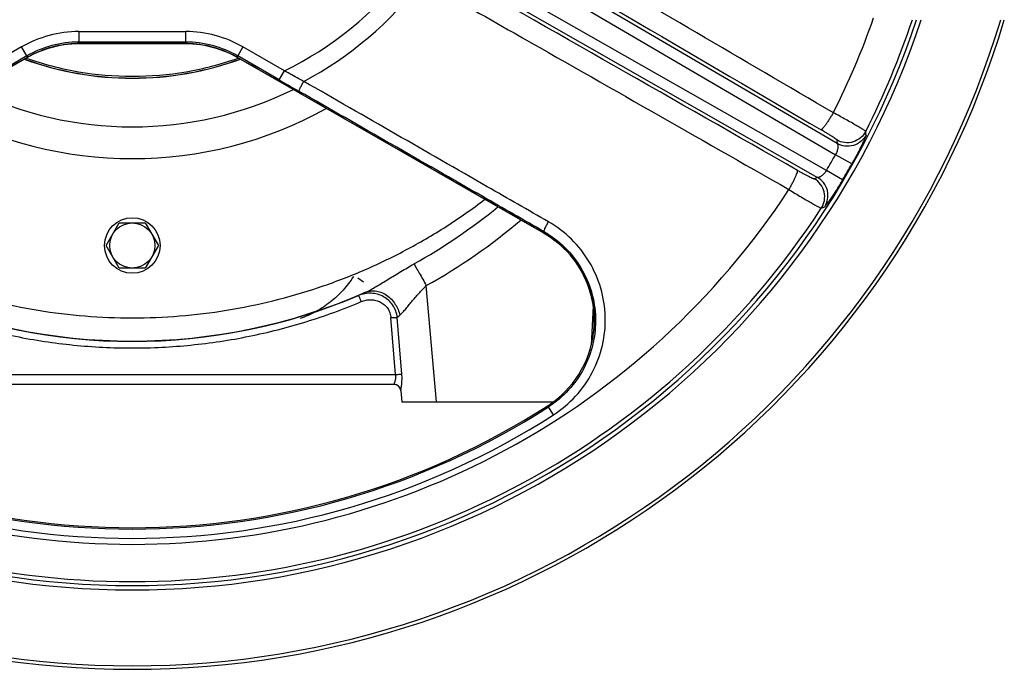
# Model space of a CAD drawing. Extents: x -1724 to 1181, y 2 to 1734.
# Tile 62 of 83: x 7 to 290, y 600 to 787. Entities that reach past the tile are written whole.
import ezdxf

# ---------------------------------------------------------------- set-up
doc = ezdxf.new("R2010")
doc.units = 0
doc.header["$LTSCALE"] = 65.395
doc.layers.get('0').update_dxf_attribs({"linetype": 'CONTINUOUS'})

msp = doc.modelspace()

# ---------------------------------------------------------------- linework, layer by layer
at = {"color": 9, "linetype": 'CONTINUOUS'}
for p, q in [((92.09, 835.5), (241.49, 748.14)), ((241.94, 751.35), (100.77, 833.89)), ((238.87, 743.61), (88.52, 829.31)), ((94.25, 822.6), (236.32, 741.62)), ((23.66, 783.58), (54.4, 783.58)), ((23.66, 783.58), (23.66, 780.58)), ((54.4, 780.58), (54.4, 783.58)), ((54.4, 780.58), (23.66, 780.58)), ((23.78, 780.15), (23.66, 780.58)), ((23.78, 780.15), (23.78, 780.15)), ((54.4, 780.58), (54.28, 780.15)), ((54.28, 780.15), (54.29, 780.15)), ((7.17, 779.16), (-4.76, 772.27)), ((8.67, 776.56), (7.17, 779.16)), ((70.89, 779.16), (69.39, 776.56)), ((82.83, 772.27), (70.89, 779.16)), ((8.67, 776.56), (-3.26, 769.67)), ((8.67, 776.56), (8.78, 776.16)), ((8.78, 776.16), (8.77, 776.16)), ((8.78, 776.16), (8.77, 776.16)), ((8.78, 776.16), (8.77, 776.16)), ((69.28, 776.16), (69.39, 776.56)), ((69.29, 776.16), (69.28, 776.16)), ((69.28, 776.16), (69.29, 776.16)), ((81.33, 769.67), (69.39, 776.56)), ((81.33, 769.67), (82.83, 772.27)), ((241.82, 752.38), (241.94, 751.35)), ((246.17, 745.52), (241.49, 748.14)), ((243.49, 740.87), (238.87, 743.61)), ((236.32, 741.62), (235.37, 741.21)), ((157.37, 725.69), (157.55, 725.99)), ((157.37, 725.69), (157.38, 725.68)), ((157.37, 725.69), (157.38, 725.68)), ((157.37, 725.69), (157.38, 725.68)), ((159.36, 724.44), (159.41, 724.41)), ((159.4, 724.41), (159.41, 724.41)), ((105.62, 711.46), (103.96, 712.57)), ((126.6, 677.01), (123.68, 710.46)), ((170.96, 708.27), (170.98, 708.21)), ((170.96, 708.27), (170.96, 708.26)), ((171.74, 704.56), (171.15, 693.32)), ((171.88, 703.45), (171.88, 703.47)), ((171.88, 703.45), (171.88, 703.47)), ((171.88, 703.46), (171.88, 703.45)), ((114.8, 684.85), (113.49, 701.24)), ((116.64, 684.93), (115.31, 701.32)), ((171.82, 696.85), (171.82, 696.85)), ((-36.73, 684.85), (114.8, 684.85)), ((160.28, 673.29), (158.61, 675.88))]:
    msp.add_line(p, q, dxfattribs=at)
at = {"color": 7, "linetype": 'CONTINUOUS'}
for p, q in [((39.03, 780.14), (39.03, 780.14)), ((171.75, 704.55), (171.88, 703.45))]:
    msp.add_line(p, q, dxfattribs=at)
at = {"color": 6, "linetype": 'CONTINUOUS'}
for p, q in [((31.53, 722.01), (35.28, 728.51)), ((35.28, 728.51), (42.78, 728.51)), ((42.78, 728.51), (46.54, 722.01)), ((35.28, 715.51), (31.53, 722.01)), ((46.54, 722.01), (42.78, 715.51)), ((42.78, 715.51), (35.28, 715.51)), ((114.32, 682.01), (-36.26, 682.01)), ((116.32, 680.19), (116.59, 677.01)), ((116.59, 677.01), (160.23, 677.01))]:
    msp.add_line(p, q, dxfattribs=at)
at = {"color": 2, "linetype": 'CONTINUOUS'}
msp.add_line((114.32, 682.01), (114.32, 682.01), dxfattribs=at)
at = {"color": 7, "linetype": 'CONTINUOUS'}
for points in [[(8.77, 776.16), (9.65, 776.64), (10.67, 777.16), (11.71, 777.64), (12.77, 778.07), (13.84, 778.47), (14.93, 778.83), (16.03, 779.14), (17.14, 779.41), (18.26, 779.64), (19.38, 779.83), (20.52, 779.97), (21.65, 780.07), (22.79, 780.13), (23.78, 780.15)], [(54.29, 780.15), (55.28, 780.13), (56.42, 780.07), (57.56, 779.97), (58.69, 779.83), (59.82, 779.64), (60.94, 779.41), (62.05, 779.14), (63.15, 778.82), (64.23, 778.47), (65.31, 778.07), (66.36, 777.63), (67.4, 777.15), (68.42, 776.64), (69.29, 776.16)], [(-79.32, 725.68), (-57.52, 738.16), (-38.84, 748.87), (-23.73, 757.53), (-11.18, 764.72), (-0.19, 771.02), (8.77, 776.16)], [(69.29, 776.16), (78.27, 771.01), (89.26, 764.71), (101.81, 757.52), (116.92, 748.86), (135.6, 738.16), (157.38, 725.68)], [(157.38, 725.68), (158.34, 725.11), (159.4, 724.41), (160.43, 723.67), (161.43, 722.89), (162.39, 722.06), (163.31, 721.19), (164.19, 720.29), (165.04, 719.34), (165.84, 718.36), (166.6, 717.35), (167.32, 716.3), (167.98, 715.23), (168.6, 714.12), (169.18, 712.99), (169.7, 711.84), (170.17, 710.67), (170.59, 709.47), (170.96, 708.26), (171.28, 707.04), (171.54, 705.8), (171.75, 704.55)], [(171.88, 703.45), (171.97, 702.48), (172.03, 701.34), (172.04, 700.19), (172.01, 699.03), (171.93, 697.86), (171.82, 696.85)]]:
    msp.add_lwpolyline(points, dxfattribs=at)
at = {"color": 2, "linetype": 'CONTINUOUS'}
msp.add_circle((39.03, 722.01), 8, dxfattribs=at)
at = {"color": 6, "linetype": 'CONTINUOUS'}
msp.add_circle((39.03, 722.01), 6.5, dxfattribs=at)
at = {"color": 9, "linetype": 'CONTINUOUS'}
for centre, radius, start, end in [((39.03, 862.01), 99.85, 296.0129, 322.2744), ((39.03, 862.01), 105.08, 298.0266, 322.6235), ((39.03, 862.01), 237.91, 198.3768, 341.6231), ((39.03, 862.01), 226.03, 333.2413, 340.7552), ((39.03, 862.01), 236.76, 333.0909, 341.5312), ((23.66, 750.6), 32.98, 89.9997, 120.0003), ((54.4, 750.6), 32.98, 59.9997, 90.0003), ((23.66, 750.6), 29.98, 89.9977, 120.0023), ((23.75, 750.03), 30.11, 91.1216, 118.6874), ((23.76, 750.12), 30.03, 89.9547, 91.136), ((54.31, 750.13), 30.02, 88.9287, 90.0453), ((54.4, 750.6), 29.98, 59.9977, 90.0023), ((54.31, 750.03), 30.11, 61.3598, 88.9429), ((39.03, 861.01), 90.87, 249.9524, 290.0476), ((39.03, 861.2), 90.99, 250.0229, 289.9771), ((23.65, 750.23), 29.9, 118.6933, 119.8225), ((54.42, 750.22), 29.9, 60.1775, 61.354), ((1140.14, 2603.49), 2117.54, 239.99844, 240.17729), ((39.03, 861.54), 105.37, 243.8946, 296.1053), ((40.33, 861.26), 230.78, 329.3502, 330.6498), ((39.03, 862.01), 237.65, 329.3551, 330.6449), ((39.03, 862.01), 226.03, 213.2413, 326.7587), ((39.03, 862.01), 236.76, 213.0909, 326.9091), ((38.96, 861.83), 166.29, 299.2079, 309.3111), ((39.02, 861.91), 173.5, 299.2048, 310.1825), ((142.9, 700.4), 29.14, 58.4183, 60.1995), ((142.89, 700.38), 29.16, 57.9717, 58.4185), ((142.89, 700.38), 29.16, 55.5995, 57.9717), ((142.89, 700.39), 29.15, 15.6811, 55.4943), ((39.03, 861.92), 167.43, 246.3658, 293.6342), ((39.03, 861.85), 167.45, 247.1029, 292.8971), ((142.89, 700.39), 29.15, 13.2062, 15.5664), ((142.89, 700.39), 29.15, 12.9845, 13.2062), ((142.9, 700.39), 29.15, 10.7326, 12.9845), ((142.9, 700.39), 29.14, 10.4175, 10.7323), ((142.88, 700.38), 29.17, 8.2639, 10.4173), ((142.88, 700.38), 29.17, 7.5369, 8.264), ((142.9, 700.39), 29.15, 6.07, 7.537), ((143.14, 700.43), 28.9, 352.8845, 6.0053), ((142.82, 700.48), 29.23, 302.7204, 352.8708), ((39.03, 862.01), 221.63, 237.2796, 302.7204), ((39.03, 862.01), 221.23, 237.2796, 302.7204), ((39.03, 862.01), 224.32, 237.2796, 302.7204)]:
    msp.add_arc(centre, radius, start, end, dxfattribs=at)
at = {"color": 7, "linetype": 'CONTINUOUS'}
for centre, radius, start, end in [((39.03, 862.01), 262, 196.6354, 343.3646), ((39.03, 862.01), 261, 196.7009, 343.2991), ((39.03, 862.01), 239.17, 198.2774, 341.7227), ((142.82, 700.48), 29.23, 302.7204, 352.8708), ((39.03, 862.01), 221.23, 237.2796, 302.7204)]:
    msp.add_arc(centre, radius, start, end, dxfattribs=at)
at = {"color": 6, "linetype": 'CONTINUOUS'}
msp.add_arc((39.03, 862.01), 115, 240.9457, 299.0543, dxfattribs=at)
at = {"color": 2, "linetype": 'CONTINUOUS'}
msp.add_arc((114.32, 680.01), 2, 5.2714, 90, dxfattribs=at)
at = {"color": 9, "linetype": 'CONTINUOUS'}
for points, knots in [([(240.85, 760.24), (214.64, 775.57), (179.7, 796.02), (144.76, 816.47), (136.03, 821.59)], [0, 0, 0, 0, 0.749992, 1, 1, 1, 1]), ([(122.54, 798.22), (131.33, 793.21), (166.52, 773.18), (201.69, 753.14), (228.07, 738.11)], [0, 0, 0, 0, 0.250008, 1, 1, 1, 1]), ([(8.77, 776.16), (1.43, 771.95), (-27.93, 755.12), (-57.29, 738.3), (-79.31, 725.69)], [0, 0, 0, 0, 0.250127, 1, 1, 1, 1]), ([(157.37, 725.69), (150.03, 729.89), (120.67, 746.71), (91.31, 763.53), (69.29, 776.16)], [0, 0, 0, 0, 0.249904, 1, 1, 1, 1]), ([(88.41, 769.25), (87.94, 769.5), (86.08, 770.51), (84.22, 771.51), (82.83, 772.27)], [0, 0, 0, 0, 0.249401, 1, 1, 1, 1]), ([(87.06, 766.38), (87.05, 766.39), (87.04, 766.42), (87.05, 766.51), (87.11, 766.69), (87.22, 766.97), (87.39, 767.34), (87.61, 767.79), (87.94, 768.44), (88.22, 768.93), (88.41, 769.25)], [0, 0, 0, 0, 0.010261, 0.027386, 0.086888, 0.183259, 0.314173, 0.472426, 0.64724, 1, 1, 1, 1]), ([(158.84, 728.82), (152.97, 732.19), (129.49, 745.66), (106.01, 759.13), (88.41, 769.25)], [0, 0, 0, 0, 0.249953, 1, 1, 1, 1]), ([(157.55, 725.99), (151.68, 729.36), (128.18, 742.82), (104.68, 756.28), (87.06, 766.38)], [0, 0, 0, 0, 0.24992, 1, 1, 1, 1]), ([(240.85, 760.24), (240.67, 759.94), (240.31, 759.32), (239.74, 758.41), (239.17, 757.55), (238.64, 756.78), (238.18, 756.16), (237.8, 755.71), (237.54, 755.46), (237.38, 755.36), (237.32, 755.34), (237.3, 755.34)], [0, 0, 0, 0, 0.174677, 0.353299, 0.525879, 0.681601, 0.810877, 0.907327, 0.969049, 0.987799, 1, 1, 1, 1]), ([(250.16, 754.85), (250.16, 754.87), (250.13, 754.89), (250.07, 754.95), (249.93, 755.05), (249.7, 755.21), (249.39, 755.41), (249, 755.65), (248.54, 755.92), (248, 756.24), (247.16, 756.73), (245.97, 757.41), (244.39, 758.3), (242.67, 759.25), (241.47, 759.91), (240.85, 760.24)], [0, 0, 0, 0, 0.003251, 0.008598, 0.025766, 0.051555, 0.085794, 0.128226, 0.178519, 0.236277, 0.301041, 0.449482, 0.619131, 0.804601, 1, 1, 1, 1]), ([(241.82, 752.38), (241.82, 752.4), (241.78, 752.44), (241.72, 752.51), (241.61, 752.6), (241.46, 752.72), (241.28, 752.85), (240.96, 753.07), (240.47, 753.4), (239.81, 753.82), (239.04, 754.3), (238.19, 754.81), (237.6, 755.16), (237.3, 755.34)], [0, 0, 0, 0, 0.009808, 0.027662, 0.053897, 0.088418, 0.131009, 0.181359, 0.303743, 0.451769, 0.620792, 0.805475, 1, 1, 1, 1]), ([(250.16, 754.86), (249.79, 754.14), (248.76, 752.84), (246.57, 751.67), (244.1, 751.46), (242.52, 751.98), (241.82, 752.38)], [0, 0, 0, 0, 0.24984, 0.499867, 0.749977, 1, 1, 1, 1]), ([(241.94, 751.35), (241.99, 751.31), (242.08, 751.17), (242.15, 750.9), (242.18, 750.55), (242.14, 749.96), (241.94, 749.13), (241.66, 748.47), (241.49, 748.14)], [0, 0, 0, 0, 0.062451, 0.143982, 0.247182, 0.370799, 0.666856, 1, 1, 1, 1]), ([(250.27, 753.81), (249.92, 753.12), (248.89, 751.83), (246.68, 750.63), (244.17, 750.43), (242.6, 750.97), (241.94, 751.35)], [0, 0, 0, 0, 0.239321, 0.499881, 0.760517, 1, 1, 1, 1]), ([(250.27, 753.81), (250.27, 753.78), (250.25, 753.69), (250.2, 753.52), (250.11, 753.28), (249.98, 752.97), (249.81, 752.59), (249.53, 751.97), (249.1, 751.06), (248.49, 749.83), (247.78, 748.47), (247, 747.01), (246.45, 746.01), (246.17, 745.51)], [0, 0, 0, 0, 0.010363, 0.029478, 0.05731, 0.093606, 0.138014, 0.1901, 0.315257, 0.464435, 0.632278, 0.812897, 1, 1, 1, 1]), ([(228.07, 738.11), (228.25, 738.42), (228.6, 739.04), (229.1, 739.99), (229.57, 740.91), (229.97, 741.75), (230.27, 742.47), (230.47, 743.02), (230.56, 743.37), (230.57, 743.56), (230.56, 743.62), (230.54, 743.64)], [0, 0, 0, 0, 0.174669, 0.353288, 0.525868, 0.681593, 0.810872, 0.907325, 0.969049, 0.987799, 1, 1, 1, 1]), ([(230.54, 743.64), (230.85, 743.47), (231.45, 743.13), (232.31, 742.65), (233.11, 742.23), (233.82, 741.86), (234.33, 741.6), (234.69, 741.44), (234.9, 741.35), (235.07, 741.28), (235.2, 741.23), (235.3, 741.21), (235.35, 741.2), (235.37, 741.21)], [0, 0, 0, 0, 0.194526, 0.379209, 0.548231, 0.696258, 0.818641, 0.868991, 0.911582, 0.946103, 0.972338, 0.990192, 1, 1, 1, 1]), ([(238.87, 743.61), (238.67, 743.29), (238.24, 742.73), (237.62, 742.14), (237.13, 741.81), (236.82, 741.66), (236.55, 741.58), (236.38, 741.59), (236.32, 741.62)], [0, 0, 0, 0, 0.333133, 0.629192, 0.75281, 0.856012, 0.937547, 1, 1, 1, 1]), ([(237.39, 732.74), (237.83, 733.42), (238.44, 734.97), (238.36, 737.45), (237.31, 739.7), (236.06, 740.8), (235.37, 741.21)], [0, 0, 0, 0, 0.24984, 0.499867, 0.749977, 1, 1, 1, 1]), ([(238.36, 733.17), (238.77, 733.82), (239.38, 735.36), (239.32, 737.87), (238.23, 740.14), (236.98, 741.23), (236.32, 741.62)], [0, 0, 0, 0, 0.239321, 0.499881, 0.760517, 1, 1, 1, 1]), ([(243.49, 740.87), (243.2, 740.38), (242.61, 739.4), (241.74, 738), (240.91, 736.7), (240.15, 735.56), (239.58, 734.73), (239.18, 734.18), (238.94, 733.85), (238.73, 733.58), (238.57, 733.38), (238.45, 733.25), (238.39, 733.18), (238.36, 733.17)], [0, 0, 0, 0, 0.187105, 0.367721, 0.535568, 0.684746, 0.809902, 0.861988, 0.906399, 0.942691, 0.970516, 0.98964, 1, 1, 1, 1]), ([(228.07, 738.11), (228.67, 737.74), (229.84, 737.03), (231.53, 736.02), (233.09, 735.09), (234.27, 734.4), (235.12, 733.92), (235.66, 733.61), (236.13, 733.35), (236.53, 733.14), (236.86, 732.97), (237.1, 732.85), (237.26, 732.78), (237.35, 732.75), (237.38, 732.74), (237.39, 732.74)], [0, 0, 0, 0, 0.195399, 0.380868, 0.550517, 0.698957, 0.763721, 0.821479, 0.871772, 0.914204, 0.948444, 0.974232, 0.991401, 0.996749, 1, 1, 1, 1]), ([(157.55, 725.99), (157.54, 726), (157.53, 726.03), (157.54, 726.12), (157.59, 726.3), (157.69, 726.58), (157.85, 726.95), (158.06, 727.38), (158.39, 728.02), (158.65, 728.5), (158.84, 728.82)], [0, 0, 0, 0, 0.010985, 0.028499, 0.088316, 0.184598, 0.314413, 0.471816, 0.646031, 1, 1, 1, 1]), ([(160.28, 673.29), (162.62, 674.79), (166.92, 678.41), (171.77, 685.29), (174.7, 693.17), (175.54, 701.53), (174.23, 709.81), (170.88, 717.49), (165.69, 724.07), (161.23, 727.45), (158.84, 728.82)], [0, 0, 0, 0, 0.12537, 0.250677, 0.375867, 0.500909, 0.6258, 0.750569, 0.875276, 1, 1, 1, 1]), ([(157.55, 725.99), (159.72, 724.75), (163.78, 721.68), (168.48, 715.71), (171.53, 708.73), (172.71, 701.2), (171.95, 693.61), (169.27, 686.45), (164.87, 680.2), (160.96, 676.91), (158.83, 675.55)], [0, 0, 0, 0, 0.124656, 0.2493, 0.374025, 0.4989, 0.623956, 0.749187, 0.874555, 1, 1, 1, 1]), ([(106.15, 708.53), (106.66, 708.76), (107.71, 709.31), (109.3, 710.22), (110.98, 711.24), (113.33, 712.68), (116.36, 714.53), (118.84, 715.97), (120.1, 716.68)], [0, 0, 0, 0, 0.103541, 0.218506, 0.340736, 0.4678, 0.730837, 1, 1, 1, 1]), ([(120.1, 716.68), (120.32, 716.33), (120.84, 715.46), (122.03, 713.39), (123, 711.67), (123.68, 710.47)], [0, 0, 0, 0, 0.17353, 0.423851, 1, 1, 1, 1]), ([(106.15, 708.53), (106.58, 708.71), (107.52, 708.97), (109.05, 709), (110.68, 708.6), (112.26, 707.77), (113.66, 706.57), (115.12, 704.69), (115.8, 703.04), (116.03, 701.94)], [0, 0, 0, 0, 0.102443, 0.215477, 0.339395, 0.472543, 0.610855, 0.748622, 1, 1, 1, 1]), ([(116.03, 701.94), (116.3, 702.17), (116.86, 702.72), (117.68, 703.65), (118.56, 704.72), (119.83, 706.26), (121.49, 708.23), (122.92, 709.74), (123.68, 710.47)], [0, 0, 0, 0, 0.093339, 0.203802, 0.325816, 0.45535, 0.726113, 1, 1, 1, 1]), ([(-26.9, 705.86), (-21.7, 703.66), (-11.08, 699.79), (5.34, 695.6), (22.1, 693.07), (39.03, 692.23), (55.96, 693.07), (72.72, 695.6), (89.15, 699.79), (99.77, 703.66), (104.96, 705.86)], [0, 0, 0, 0, 0.124989, 0.249987, 0.374992, 0.5, 0.625008, 0.750013, 0.875011, 1, 1, 1, 1]), ([(106.15, 708.53), (105.77, 708.35), (105.12, 708.04), (104.46, 707.73), (104.18, 707.6)], [0, 0, 0, 0, 0.575699, 1, 1, 1, 1]), ([(115.31, 701.32), (115.24, 701.94), (114.96, 703.16), (114.12, 704.83), (112.9, 706.25), (111.38, 707.33), (109.65, 708.03), (107.81, 708.32), (105.95, 708.19), (104.75, 707.84), (104.18, 707.6)], [0, 0, 0, 0, 0.125336, 0.250582, 0.375622, 0.500451, 0.625187, 0.749974, 0.874905, 1, 1, 1, 1]), ([(104.96, 705.86), (104.92, 705.97), (104.82, 706.18), (104.69, 706.5), (104.56, 706.8), (104.44, 707.07), (104.35, 707.27), (104.29, 707.39), (104.26, 707.47), (104.23, 707.52), (104.21, 707.56), (104.19, 707.58), (104.19, 707.6), (104.18, 707.6)], [0, 0, 0, 0, 0.183405, 0.368626, 0.545595, 0.703262, 0.831483, 0.882748, 0.924718, 0.957019, 0.979976, 0.9941, 1, 1, 1, 1]), ([(104.96, 705.86), (105.4, 706.04), (106.31, 706.32), (107.74, 706.44), (109.16, 706.25), (110.5, 705.76), (111.68, 704.97), (112.63, 703.91), (113.26, 702.64), (113.45, 701.71), (113.49, 701.24)], [0, 0, 0, 0, 0.125704, 0.251497, 0.377189, 0.502523, 0.627288, 0.751513, 0.875577, 1, 1, 1, 1]), ([(113.49, 701.24), (113.84, 701.27), (114.34, 701.3), (114.95, 701.32), (115.2, 701.33), (115.31, 701.32)], [0, 0, 0, 0, 0.582742, 0.829108, 1, 1, 1, 1]), ([(115.31, 701.32), (115.36, 701.37), (115.6, 701.58), (115.84, 701.78), (116.03, 701.94)], [0, 0, 0, 0, 0.225059, 1, 1, 1, 1]), ([(114.8, 684.85), (114.82, 684.68), (114.85, 684.33), (114.82, 683.83), (114.75, 683.36), (114.65, 682.95), (114.55, 682.64), (114.47, 682.43), (114.42, 682.3), (114.38, 682.19), (114.35, 682.11), (114.33, 682.06), (114.32, 682.02), (114.32, 682.01)], [0, 0, 0, 0, 0.180859, 0.355064, 0.518808, 0.667809, 0.796676, 0.851613, 0.899085, 0.938257, 0.968488, 0.989207, 1, 1, 1, 1]), ([(114.8, 684.85), (115.16, 684.88), (115.67, 684.92), (116.29, 684.94), (116.54, 684.94), (116.64, 684.93)], [0, 0, 0, 0, 0.58947, 0.834593, 1, 1, 1, 1]), ([(116.32, 680.25), (116.33, 680.33), (116.37, 680.54), (116.43, 680.92), (116.51, 681.41), (116.63, 682.25), (116.71, 683.44), (116.68, 684.42), (116.64, 684.93)], [0, 0, 0, 0, 0.051312, 0.134571, 0.243669, 0.37274, 0.671667, 1, 1, 1, 1]), ([(116.32, 680.19), (116.32, 680.2), (116.32, 680.22), (116.32, 680.24), (116.32, 680.25)], [0, 0, 0, 0, 0.170026, 1, 1, 1, 1])]:
    msp.add_open_spline(points, degree=3, knots=knots, dxfattribs=at)
for points in [[(132.45, 816.64), (167.4, 796.21), (202.35, 775.77), (237.3, 755.34)], [(230.54, 743.64), (195.37, 763.69), (160.2, 783.74), (125.03, 803.79)], [(39.03, 780.14), (33.95, 780.14), (28.86, 780.14), (23.78, 780.15)], [(54.28, 780.15), (49.2, 780.14), (44.12, 780.14), (39.03, 780.14)], [(250.27, 753.81), (250.23, 754.16), (250.2, 754.51), (250.16, 754.86)], [(237.39, 732.74), (237.71, 732.89), (238.04, 733.03), (238.36, 733.17)]]:
    msp.add_open_spline(points, degree=3, dxfattribs=at)
at = {"color": 7, "linetype": 'CONTINUOUS'}
for points in [[(23.78, 780.15), (28.86, 780.14), (33.95, 780.14), (39.03, 780.14)], [(39.03, 780.14), (44.12, 780.14), (49.2, 780.14), (54.29, 780.15)]]:
    msp.add_open_spline(points, degree=3, dxfattribs=at)
at = {"color": 6, "linetype": 'CONTINUOUS'}
for points, knots in [([(8.42, 775.95), (13.32, 774.23), (23.43, 771.6), (39.03, 770.28), (54.63, 771.6), (64.74, 774.23), (69.64, 775.95)], [0, 0, 0, 0, 0.249999, 0.5, 0.750001, 1, 1, 1, 1]), ([(-62.49, 735.32), (-58.88, 732.56), (-51.43, 727.34), (-39.65, 720.47), (-27.35, 714.58), (-10.36, 708.11), (11.78, 702.64), (39.03, 700.44), (66.29, 702.64), (88.43, 708.11), (105.41, 714.58), (117.72, 720.47), (129.5, 727.34), (136.95, 732.56), (140.56, 735.32)], [0, 0, 0, 0, 0.062525, 0.12505, 0.187576, 0.250101, 0.37505, 0.5, 0.62495, 0.749899, 0.812424, 0.87495, 0.937475, 1, 1, 1, 1]), ([(102.71, 713.09), (101.82, 711.69), (99.79, 709.05), (96.15, 705.64), (91.99, 702.88), (88.95, 701.52), (87.39, 700.97)], [0, 0, 0, 0, 0.249998, 0.499997, 0.749997, 1, 1, 1, 1])]:
    msp.add_open_spline(points, degree=3, knots=knots, dxfattribs=at)
at = {"color": 2, "linetype": 'CONTINUOUS'}
msp.add_open_spline([(116.32, 680.19), (116.3, 680.43), (116.16, 680.91), (115.71, 681.53), (115.06, 681.93), (114.56, 682.01), (114.32, 682.01)], degree=3, knots=[0, 0, 0, 0, 0.240999, 0.499702, 0.758589, 1, 1, 1, 1], dxfattribs=at)

doc.saveas('drawing.dxf')
